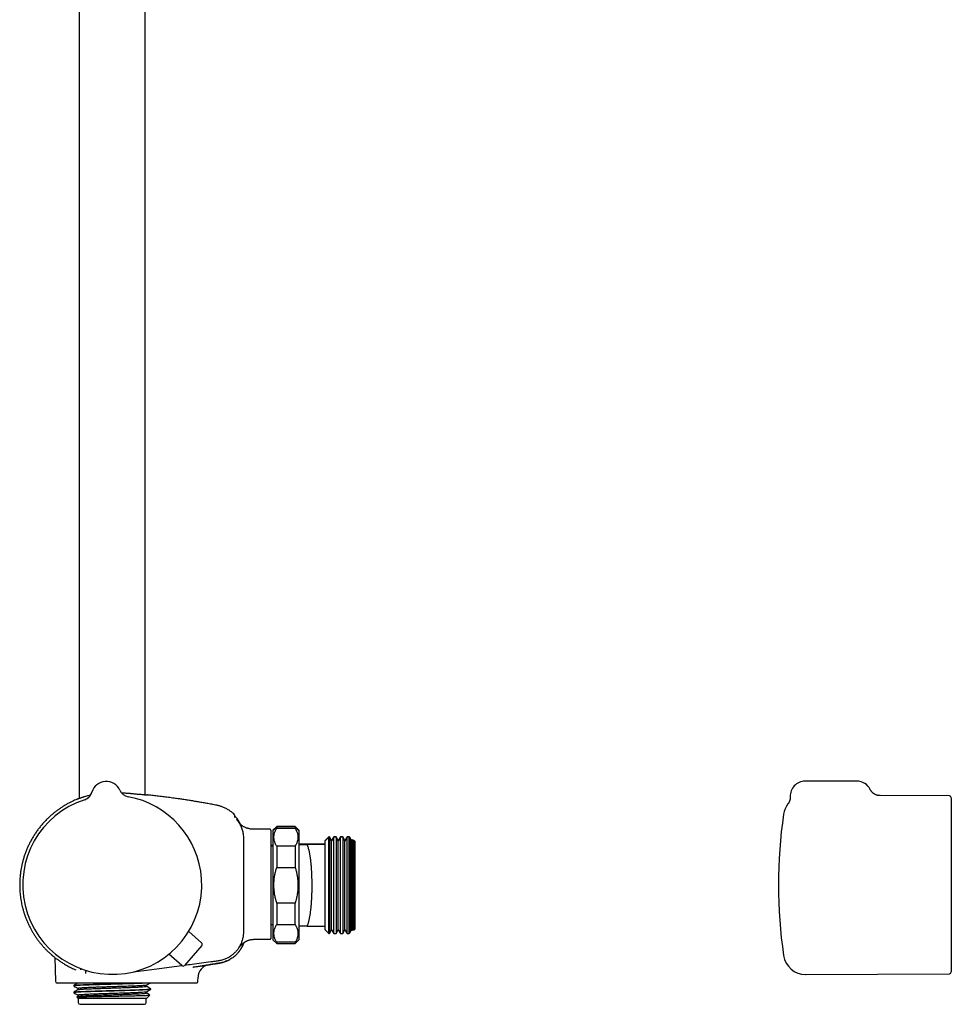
# Model space of a CAD drawing. Header units: millimetres. Extents: x 8 to 1577, y 12 to 2534.
# Tile 32 of 60: x 452 to 704, y 1371 to 1637. Entities that reach past the tile are written whole.
import ezdxf

# ---------------------------------------------------------------- set-up
doc = ezdxf.new("R2010")
doc.units = ezdxf.units.MM

msp = doc.modelspace()

# ---------------------------------------------------------------- linework, layer by layer
at = {"color": 7, "linetype": 'Continuous', "lineweight": 30}
for p, q in [((468.25, 1914.81), (468.25, 1427.12)), ((486.05, 1428.07), (486.05, 1913.5)), ((678.24, 1431.73), (664.24, 1431.73)), ((471.67, 1428.77), (471.67, 1428.77)), ((471.67, 1428.77), (471.67, 1428.77)), ((471.67, 1428.77), (471.67, 1428.77)), ((479.18, 1429.28), (479.18, 1429.28)), ((479.18, 1429.28), (479.18, 1429.28)), ((703.24, 1427.74), (684.5, 1427.82)), ((684.5, 1427.82), (684.5, 1427.82)), ((659.63, 1425.57), (659.63, 1425.57)), ((703.74, 1427.24), (703.74, 1380.23)), ((510.18, 1422.64), (510.18, 1422.64)), ((521.55, 1419.49), (520.55, 1418.49)), ((521.55, 1419.37), (520.55, 1418.37)), ((526.55, 1419.49), (521.55, 1419.49)), ((521.55, 1419.49), (521.55, 1419.37)), ((526.55, 1419.37), (521.55, 1419.37)), ((521.55, 1419.37), (521.55, 1419.02)), ((527.55, 1418.49), (526.55, 1419.49)), ((526.55, 1419.49), (526.55, 1419.37)), ((527.55, 1418.37), (526.55, 1419.37)), ((526.55, 1419.37), (526.55, 1419.02)), ((519.75, 1418.74), (516.15, 1418.74)), ((519.95, 1418.54), (519.95, 1389.25)), ((520.55, 1418.49), (520.55, 1418.37)), ((520.55, 1418.37), (520.55, 1403.62)), ((521.55, 1419.02), (526.55, 1419.02)), ((527.55, 1418.49), (527.55, 1418.37)), ((527.55, 1418.37), (527.55, 1403.62)), ((535.65, 1416.74), (534.65, 1415.74)), ((535.81, 1416.74), (535.65, 1416.74)), ((535.65, 1416.62), (535.65, 1416.74)), ((536.39, 1415.74), (535.81, 1416.74)), ((535.81, 1416.74), (535.81, 1416.62)), ((536.96, 1416.74), (536.39, 1415.74)), ((537.61, 1416.74), (536.96, 1416.74)), ((536.96, 1416.62), (536.96, 1416.74)), ((538.19, 1415.74), (537.61, 1416.74)), ((537.61, 1416.74), (537.61, 1416.62)), ((538.76, 1416.74), (538.19, 1415.74)), ((539.41, 1416.74), (538.76, 1416.74)), ((538.76, 1416.62), (538.76, 1416.74)), ((539.99, 1415.74), (539.41, 1416.74)), ((539.41, 1416.74), (539.41, 1416.62)), ((540.56, 1416.74), (539.99, 1415.74)), ((541.15, 1416.74), (540.56, 1416.74)), ((540.56, 1416.62), (540.56, 1416.74)), ((541.29, 1416.59), (541.15, 1416.74)), ((541.15, 1416.62), (541.15, 1416.74)), ((520.55, 1414.34), (519.95, 1414.34)), ((520.55, 1414.22), (519.95, 1414.22)), ((521.55, 1414.21), (521.55, 1408.43)), ((526.55, 1414.21), (521.55, 1414.21)), ((526.55, 1414.21), (526.55, 1408.43)), ((527.6, 1414.74), (527.55, 1414.74)), ((527.55, 1414.73), (527.65, 1414.73)), ((527.6, 1414.62), (527.55, 1414.62)), ((527.65, 1414.62), (527.6, 1414.62)), ((527.65, 1414.73), (527.65, 1414.74)), ((534.65, 1414.74), (527.65, 1414.74)), ((527.65, 1414.63), (527.65, 1414.73)), ((527.65, 1392.63), (527.65, 1414.62)), ((527.65, 1414.62), (527.65, 1414.62)), ((534.65, 1414.62), (529.8, 1414.62)), ((535.65, 1416.62), (534.65, 1415.62)), ((534.65, 1415.62), (534.65, 1415.74)), ((534.65, 1414.62), (534.65, 1415.62)), ((534.65, 1392.62), (534.65, 1414.62)), ((535.81, 1416.62), (535.65, 1416.62)), ((535.65, 1390.62), (535.65, 1416.62)), ((536.39, 1415.62), (535.81, 1416.62)), ((535.81, 1416.62), (535.81, 1390.62)), ((536.96, 1416.62), (536.39, 1415.62)), ((536.39, 1415.62), (536.39, 1415.74)), ((536.39, 1391.62), (536.39, 1415.62)), ((537.61, 1416.62), (536.96, 1416.62)), ((536.96, 1390.62), (536.96, 1416.62)), ((538.19, 1415.62), (537.61, 1416.62)), ((537.61, 1416.62), (537.61, 1390.62)), ((538.76, 1416.62), (538.19, 1415.62)), ((538.19, 1415.62), (538.19, 1415.74)), ((538.19, 1391.62), (538.19, 1415.62)), ((539.41, 1416.62), (538.76, 1416.62)), ((538.76, 1390.62), (538.76, 1416.62)), ((539.99, 1415.62), (539.41, 1416.62)), ((539.41, 1416.62), (539.41, 1390.62)), ((540.56, 1416.62), (539.99, 1415.62)), ((539.99, 1415.62), (539.99, 1415.74)), ((539.99, 1391.62), (539.99, 1415.62)), ((541.15, 1416.62), (540.56, 1416.62)), ((540.56, 1390.62), (540.56, 1416.62)), ((541.29, 1416.48), (541.15, 1416.62)), ((541.15, 1390.62), (541.15, 1416.62)), ((541.79, 1415.74), (541.29, 1416.59)), ((541.29, 1416.59), (541.29, 1416.48)), ((541.79, 1415.62), (541.29, 1416.48)), ((541.29, 1416.48), (541.29, 1390.77)), ((541.92, 1415.97), (541.79, 1415.74)), ((541.92, 1415.85), (541.79, 1415.62)), ((541.79, 1415.62), (541.79, 1415.74)), ((541.79, 1391.62), (541.79, 1415.62)), ((542.15, 1415.74), (541.92, 1415.97)), ((541.92, 1415.85), (541.92, 1415.97)), ((542.15, 1415.62), (541.92, 1415.85)), ((541.92, 1391.4), (541.92, 1415.85)), ((542.45, 1415.74), (542.15, 1415.74)), ((542.15, 1415.62), (542.15, 1415.74)), ((542.45, 1415.62), (542.15, 1415.62)), ((542.15, 1391.62), (542.15, 1415.62)), ((542.65, 1415.54), (542.45, 1415.74)), ((542.45, 1415.62), (542.45, 1415.74)), ((542.65, 1415.42), (542.45, 1415.62)), ((542.45, 1391.62), (542.45, 1415.62)), ((542.65, 1415.54), (542.65, 1415.42)), ((542.65, 1415.42), (542.65, 1391.82)), ((521.55, 1408.43), (526.55, 1408.43)), ((520.55, 1403.62), (520.55, 1388.87)), ((527.55, 1403.62), (527.55, 1388.87)), ((526.55, 1398.82), (521.55, 1398.82)), ((521.55, 1398.82), (521.55, 1393.04)), ((526.55, 1393.04), (526.55, 1398.82)), ((519.95, 1393.02), (520.55, 1393.02)), ((521.55, 1393.04), (526.55, 1393.04)), ((501.29, 1388.05), (497.79, 1391.16)), ((527.55, 1392.62), (527.6, 1392.62)), ((527.6, 1392.63), (527.65, 1392.63)), ((527.65, 1392.63), (527.65, 1392.62)), ((529.8, 1392.62), (534.65, 1392.62)), ((534.65, 1391.62), (534.65, 1392.62)), ((534.65, 1391.62), (535.65, 1390.62)), ((535.65, 1390.62), (535.81, 1390.62)), ((535.81, 1390.62), (536.39, 1391.62)), ((536.39, 1391.62), (536.96, 1390.62)), ((536.96, 1390.62), (537.61, 1390.62)), ((537.61, 1390.62), (538.19, 1391.62)), ((538.19, 1391.62), (538.76, 1390.62)), ((538.76, 1390.62), (539.41, 1390.62)), ((539.41, 1390.62), (539.99, 1391.62)), ((539.99, 1391.62), (540.56, 1390.62)), ((540.56, 1390.62), (541.15, 1390.62)), ((541.15, 1390.62), (541.29, 1390.77)), ((541.29, 1390.77), (541.79, 1391.62)), ((541.79, 1391.62), (541.92, 1391.4)), ((541.92, 1391.4), (542.15, 1391.62)), ((542.15, 1391.62), (542.45, 1391.62)), ((542.45, 1391.62), (542.65, 1391.82)), ((516.15, 1389.05), (519.75, 1389.05)), ((520.55, 1388.87), (521.55, 1387.87)), ((521.55, 1388.23), (521.55, 1387.87)), ((526.55, 1388.23), (521.55, 1388.23)), ((521.55, 1387.87), (526.55, 1387.87)), ((526.55, 1387.87), (527.55, 1388.87)), ((526.55, 1388.23), (526.55, 1387.87)), ((495.97, 1381.94), (492.41, 1384.99)), ((501.34, 1387.35), (496.67, 1382)), ((460.87, 1384.76), (460.88, 1384.76)), ((461.68, 1384.1), (461.79, 1377.73)), ((503.1, 1382.14), (503.24, 1382.17)), ((503.21, 1382.17), (503.27, 1382.17)), ((487.15, 1380.82), (495.93, 1381.98)), ((498.89, 1381.54), (499, 1381.56)), ((664.4, 1379.56), (703.24, 1379.73)), ((476.95, 1377.24), (462.29, 1377.24)), ((489.89, 1377.24), (476.95, 1377.24)), ((492.14, 1377.24), (489.89, 1377.24)), ((493.1, 1377.24), (492.14, 1377.24)), ((500.29, 1377.73), (500.31, 1378.78)), ((466.77, 1376.59), (466.77, 1376.44)), ((466.77, 1374.78), (466.77, 1374.62)), ((467.95, 1375.76), (467.95, 1375.46)), ((486.35, 1376.36), (486.35, 1376.66)), ((486.35, 1374.55), (486.35, 1374.84)), ((487.53, 1375.53), (487.53, 1375.68)), ((467.97, 1373.66), (467.56, 1373.42)), ((467.56, 1373.41), (467.95, 1373.02)), ((467.95, 1373.95), (467.95, 1373.65)), ((467.95, 1373.02), (467.95, 1372)), ((486.33, 1373.02), (467.95, 1373.02)), ((486.38, 1373.06), (486.34, 1373.02)), ((486.35, 1372), (486.35, 1373.04)), ((486.39, 1373.06), (487.31, 1373.98)), ((468.45, 1371.5), (485.85, 1371.5))]:
    msp.add_line(p, q, dxfattribs=at)
at = {"color": 7, "linetype": 'Continuous', "lineweight": 30, "flags": 128}
msp.add_lwpolyline([(482.85, 1380.25), (482.92, 1380.26), (487.15, 1380.82)], dxfattribs=at)
at = {"color": 7, "linetype": 'Continuous', "lineweight": 30}
for centre, radius, start, end in [((475.52, 1427.68), 4, 23.5966, 164.2044), ((664.24, 1427.73), 4, 90, 182.7454), ((678.24, 1427.73), 4, 26.1498, 90), ((468.78, 1429.59), 3, 287.9342, 344.1941), ((468.78, 1429.59), 3, 287.9268, 344.2029), ((481.93, 1430.48), 3, 203.6069, 259.8685), ((477.15, 1403.74), 24.17, 3.9005, 79.864), ((703.24, 1427.24), 0.5, 0, 89.75), ((477.15, 1403.74), 24.17, 107.937, 3.9005), ((664.38, 1421.91), 6, 142.3448, 171.5732), ((510.38, 1421.91), 0.2, 39.9752, 129.7284), ((787.04, 1403.74), 130, 171.5732, 188.4268), ((519.75, 1418.54), 0.2, 0, 90), ((500.96, 1387.68), 0.5, 318.9005, 48.4005), ((519.75, 1389.25), 0.2, 270, 0), ((503.81, 1378.72), 3.5, 99.818, 179.0001), ((664.38, 1385.56), 6, 188.4268, 270.25), ((496.29, 1382.32), 0.5, 229.4005, 318.9005), ((703.24, 1380.23), 0.5, 270.25, 360), ((462.29, 1377.74), 0.5, 181, 270), ((468.45, 1372), 0.5, 180, 270), ((485.85, 1372), 0.5, 270, 0)]:
    msp.add_arc(centre, radius, start, end, dxfattribs=at)
for points, knots in [([(467.81, 1426.93), (467.81, 1426.94), (467.82, 1426.95), (467.99, 1427.02), (468.26, 1427.12), (468.53, 1427.22), (468.75, 1427.29), (468.88, 1427.33), (469.02, 1427.38), (469.17, 1427.43), (469.33, 1427.48), (469.5, 1427.53), (469.81, 1427.63), (470.26, 1427.76), (470.82, 1427.91), (471.19, 1428), (471.34, 1428.03)], [0, 0, 0, 0, 0.102185, 0.24232, 0.353053, 0.468681, 0.502643, 0.537012, 0.571791, 0.606982, 0.642584, 0.6786, 0.715032, 0.831026, 0.929565, 1, 1, 1, 1]), ([(479.57, 1428.63), (479.86, 1428.61), (480.48, 1428.57), (481.16, 1428.52), (481.62, 1428.48), (481.86, 1428.46), (482.09, 1428.44), (482.32, 1428.42), (482.54, 1428.39), (482.83, 1428.36), (483.19, 1428.33), (483.65, 1428.28), (484.14, 1428.24), (484.65, 1428.2), (485.11, 1428.16), (485.49, 1428.12), (485.77, 1428.1), (486.03, 1428.07), (486.26, 1428.05), (486.44, 1428.03), (486.52, 1428.02), (486.5, 1428.02), (486.5, 1428.02)], [0, 0, 0, 0, 0.074316, 0.1588181, 0.1809672, 0.2031194, 0.2252747, 0.2474332, 0.2695951, 0.2917603, 0.334339, 0.3844251, 0.4420214, 0.5071295, 0.5797495, 0.6438333, 0.6963501, 0.7476057, 0.8221116, 0.8937914, 0.9935745, 1, 1, 1, 1]), ([(505.36, 1425.22), (504.91, 1425.31), (504.01, 1425.48), (502.68, 1425.72), (501.38, 1425.96), (500.12, 1426.17), (498.89, 1426.38), (497.69, 1426.57), (496.52, 1426.75), (495.38, 1426.92), (494.11, 1427.1), (492.7, 1427.29), (491.17, 1427.49), (489.68, 1427.67), (488.23, 1427.84), (487.17, 1427.95), (486.59, 1428.01), (486.5, 1428.02)], [0, 0, 0, 0, 0.072728, 0.143538, 0.21255, 0.279874, 0.345617, 0.408739, 0.470514, 0.53102, 0.59033, 0.673116, 0.753774, 0.83246, 0.909308, 0.984433, 1, 1, 1, 1]), ([(660.24, 1427.54), (660.24, 1427.5), (660.25, 1427.4), (660.24, 1427.24), (660.23, 1427.08), (660.21, 1426.92), (660.18, 1426.77), (660.15, 1426.62), (660.1, 1426.47), (660.05, 1426.33), (660, 1426.2), (659.94, 1426.08), (659.88, 1425.97), (659.83, 1425.87), (659.77, 1425.78), (659.73, 1425.71), (659.69, 1425.65), (659.65, 1425.61), (659.64, 1425.58), (659.63, 1425.57)], [0, 0, 0, 0, 0.064532, 0.140768, 0.216073, 0.290358, 0.36443, 0.436598, 0.507159, 0.576051, 0.642855, 0.706913, 0.767145, 0.822041, 0.870278, 0.911732, 0.947542, 0.979362, 1, 1, 1, 1]), ([(684.5, 1427.82), (684.48, 1427.82), (684.42, 1427.82), (684.31, 1427.83), (684.17, 1427.84), (684.02, 1427.86), (683.86, 1427.89), (683.7, 1427.93), (683.54, 1427.98), (683.38, 1428.04), (683.23, 1428.11), (683.08, 1428.19), (682.93, 1428.28), (682.79, 1428.37), (682.65, 1428.48), (682.52, 1428.59), (682.39, 1428.71), (682.27, 1428.83), (682.16, 1428.97), (682.05, 1429.11), (681.95, 1429.27), (681.88, 1429.4), (681.84, 1429.48), (681.83, 1429.5)], [0, 0, 0, 0, 0.016587, 0.056288, 0.100279, 0.147124, 0.195692, 0.245332, 0.295667, 0.34647, 0.397597, 0.448956, 0.500489, 0.552153, 0.60392, 0.655769, 0.707684, 0.759653, 0.811668, 0.86372, 0.921232, 0.978363, 1, 1, 1, 1]), ([(467.82, 1426.92), (467.65, 1426.86), (467.26, 1426.7), (466.66, 1426.43), (465.94, 1426.08), (465.18, 1425.69), (464.39, 1425.24), (463.62, 1424.76), (462.87, 1424.26), (462.16, 1423.75), (461.48, 1423.22), (460.82, 1422.67), (460.19, 1422.11), (459.53, 1421.48), (458.84, 1420.77), (458.14, 1419.99), (457.49, 1419.18), (456.87, 1418.37), (456.3, 1417.53), (455.76, 1416.69), (455.26, 1415.82), (454.79, 1414.94), (454.36, 1414.04), (453.97, 1413.12), (453.62, 1412.19), (453.3, 1411.24), (453.02, 1410.29), (452.82, 1409.5), (452.69, 1408.9), (452.6, 1408.46), (452.52, 1408), (452.44, 1407.51), (452.36, 1407), (452.3, 1406.45), (452.24, 1405.87), (452.2, 1405.27), (452.16, 1404.63), (452.15, 1403.96), (452.15, 1403.27), (452.17, 1402.54), (452.22, 1401.79), (452.3, 1401.01), (452.4, 1400.2), (452.53, 1399.4), (452.68, 1398.61), (452.86, 1397.83), (453.06, 1397.03), (453.3, 1396.21), (453.58, 1395.39), (453.89, 1394.57), (454.23, 1393.73), (454.62, 1392.89), (455.02, 1392.09), (455.44, 1391.34), (455.86, 1390.62), (456.32, 1389.9), (456.82, 1389.19), (457.34, 1388.48), (457.89, 1387.79), (458.46, 1387.12), (459.06, 1386.48), (459.68, 1385.85), (460.29, 1385.27), (460.7, 1384.92), (460.88, 1384.76)], [0, 0, 0, 0, 0.010284, 0.024647, 0.038901, 0.056887, 0.074697, 0.09233, 0.109784, 0.127059, 0.14385, 0.160466, 0.176907, 0.193174, 0.214034, 0.234593, 0.25485, 0.274803, 0.294451, 0.313972, 0.333481, 0.352977, 0.37246, 0.391931, 0.411388, 0.430829, 0.450254, 0.469663, 0.47815, 0.486705, 0.495757, 0.505375, 0.515559, 0.52631, 0.537627, 0.549511, 0.561962, 0.57498, 0.588566, 0.602719, 0.617438, 0.632723, 0.648575, 0.664993, 0.680185, 0.69583, 0.711929, 0.72848, 0.745484, 0.762623, 0.780197, 0.798205, 0.816647, 0.832632, 0.848929, 0.865535, 0.882451, 0.899676, 0.917209, 0.93402, 0.951104, 0.968457, 0.986081, 1, 1, 1, 1]), ([(510.18, 1422.64), (510.17, 1422.65), (510.03, 1422.8), (509.74, 1423.06), (509.33, 1423.41), (508.91, 1423.72), (508.49, 1423.99), (508.08, 1424.24), (507.66, 1424.45), (507.24, 1424.64), (506.86, 1424.8), (506.5, 1424.93), (506.14, 1425.04), (505.76, 1425.14), (505.5, 1425.19), (505.36, 1425.22)], [0, 0, 0, 0, 0.012612, 0.10983, 0.209092, 0.303334, 0.392267, 0.475871, 0.564875, 0.646899, 0.721952, 0.79005, 0.854794, 0.924669, 1, 1, 1, 1]), ([(510.27, 1422.43), (510.27, 1422.45), (510.27, 1422.49), (510.24, 1422.57), (510.21, 1422.61), (510.18, 1422.64)], [0, 0, 0, 0, 0.262644, 0.520071, 1, 1, 1, 1]), ([(510.25, 1421.95), (510.25, 1421.95), (510.25, 1421.98), (510.25, 1422.03), (510.26, 1422.14), (510.27, 1422.25), (510.27, 1422.34), (510.27, 1422.39), (510.27, 1422.41), (510.27, 1422.42), (510.27, 1422.42), (510.27, 1422.42), (510.27, 1422.42), (510.27, 1422.42), (510.27, 1422.42), (510.27, 1422.42), (510.27, 1422.42), (510.27, 1422.42), (510.27, 1422.42), (510.27, 1422.42), (510.27, 1422.42), (510.27, 1422.42), (510.27, 1422.42), (510.27, 1422.42), (510.27, 1422.42), (510.27, 1422.42), (510.27, 1422.42)], [0, 0, 0, 0, 0.008838, 0.084952, 0.22087, 0.46358, 0.618032, 0.772485, 0.908403, 0.916776, 0.925148, 0.933482, 0.941546, 0.945649, 0.949667, 0.953601, 0.957452, 0.961218, 0.965047, 0.968808, 0.973054, 0.977783, 0.982997, 0.988694, 0.994875, 1, 1, 1, 1]), ([(510.26, 1422.06), (510.26, 1422.08), (510.26, 1422.16), (510.27, 1422.25), (510.27, 1422.34), (510.27, 1422.39), (510.27, 1422.41), (510.27, 1422.42), (510.27, 1422.42), (510.27, 1422.42), (510.27, 1422.42), (510.27, 1422.42), (510.27, 1422.42), (510.27, 1422.42), (510.27, 1422.42), (510.27, 1422.42), (510.27, 1422.42), (510.27, 1422.43), (510.27, 1422.43), (510.27, 1422.43), (510.27, 1422.43), (510.27, 1422.43), (510.27, 1422.43), (510.27, 1422.43), (510.27, 1422.43), (510.27, 1422.43), (510.27, 1422.43), (510.27, 1422.44), (510.27, 1422.44), (510.27, 1422.44)], [0, 0, 0, 0, 0.084912, 0.353806, 0.524922, 0.696037, 0.846619, 0.855895, 0.865171, 0.874404, 0.883338, 0.887883, 0.892335, 0.896694, 0.90096, 0.905132, 0.909374, 0.913542, 0.918246, 0.923485, 0.929261, 0.935574, 0.942422, 0.949806, 0.958548, 0.967938, 0.977977, 0.988664, 1, 1, 1, 1]), ([(511.79, 1420.08), (511.77, 1420.13), (511.67, 1420.35), (511.47, 1420.72), (511.18, 1421.17), (510.88, 1421.62), (510.65, 1421.9), (510.53, 1422.04)], [0, 0, 0, 0, 0.074873, 0.305391, 0.536472, 0.768036, 1, 1, 1, 1]), ([(512.69, 1403.74), (512.69, 1406.77), (512.69, 1410), (512.67, 1413.42), (512.67, 1413.99), (512.67, 1414.56), (512.67, 1415.13), (512.66, 1415.7), (512.67, 1416.27), (512.65, 1416.84), (512.59, 1417.4), (512.48, 1417.97), (512.34, 1418.52), (512.16, 1419.06), (511.94, 1419.59), (511.69, 1420.1), (511.4, 1420.59), (511.07, 1421.06), (510.83, 1421.35), (510.71, 1421.5)], [0, 0, 0, 0, 0.499831, 0.531076, 0.562321, 0.593565, 0.624807, 0.656057, 0.687311, 0.718541, 0.749776, 0.781038, 0.812304, 0.843576, 0.874853, 0.906136, 0.937421, 0.968708, 1, 1, 1, 1]), ([(516.15, 1418.74), (515.98, 1418.74), (515.64, 1418.74), (515.16, 1418.75), (514.72, 1418.79), (514.34, 1418.84), (514.02, 1418.91), (513.76, 1418.98), (513.52, 1419.05), (513.31, 1419.12), (513.08, 1419.22), (512.82, 1419.34), (512.55, 1419.48), (512.32, 1419.63), (512.14, 1419.76), (511.99, 1419.89), (511.86, 1420.02), (511.74, 1420.14), (511.63, 1420.25), (511.55, 1420.35), (511.5, 1420.41), (511.48, 1420.44)], [0, 0, 0, 0, 0.0993742, 0.1908515, 0.2749994, 0.3521472, 0.408869, 0.461014, 0.5080744, 0.5495812, 0.5889389, 0.6518449, 0.710738, 0.7652154, 0.8040692, 0.8419405, 0.8792314, 0.9143963, 0.9462476, 0.9751534, 1, 1, 1, 1]), ([(521.55, 1414.21), (521.48, 1414.34), (521.33, 1414.58), (521.16, 1414.96), (521.01, 1415.34), (520.9, 1415.73), (520.83, 1416.12), (520.79, 1416.52), (520.81, 1416.93), (520.86, 1417.35), (520.97, 1417.77), (521.12, 1418.19), (521.31, 1418.6), (521.47, 1418.88), (521.55, 1419.02)], [0, 0, 0, 0, 0.079, 0.158031, 0.23702, 0.317559, 0.398147, 0.47868, 0.564443, 0.650273, 0.736043, 0.824003, 0.912023, 1, 1, 1, 1]), ([(526.55, 1419.02), (526.62, 1418.89), (526.77, 1418.65), (526.94, 1418.27), (527.09, 1417.89), (527.2, 1417.5), (527.27, 1417.11), (527.31, 1416.71), (527.29, 1416.3), (527.24, 1415.88), (527.13, 1415.46), (526.98, 1415.04), (526.79, 1414.63), (526.63, 1414.35), (526.55, 1414.21)], [0, 0, 0, 0, 0.079, 0.158031, 0.23702, 0.317559, 0.398147, 0.47868, 0.564443, 0.650273, 0.736043, 0.824003, 0.912023, 1, 1, 1, 1]), ([(527.65, 1414.62), (527.66, 1414.62), (527.67, 1414.62), (527.71, 1414.62), (527.78, 1414.62), (527.88, 1414.62), (528, 1414.62), (528.15, 1414.62), (528.35, 1414.62), (528.59, 1414.62), (528.86, 1414.62), (529.16, 1414.62), (529.47, 1414.62), (529.69, 1414.62), (529.8, 1414.62)], [0, 0, 0, 0, 0.0712371, 0.1424986, 0.2137388, 0.2857367, 0.3577551, 0.4297587, 0.5244737, 0.619218, 0.7139461, 0.8092906, 0.9046489, 1, 1, 1, 1]), ([(529.8, 1392.62), (529.84, 1392.7), (529.9, 1392.84), (529.99, 1393.08), (530.07, 1393.33), (530.15, 1393.61), (530.23, 1393.9), (530.31, 1394.21), (530.38, 1394.55), (530.45, 1394.9), (530.52, 1395.26), (530.58, 1395.64), (530.64, 1396.02), (530.7, 1396.41), (530.75, 1396.83), (530.8, 1397.25), (530.85, 1397.7), (530.89, 1398.16), (530.93, 1398.62), (530.96, 1399.08), (530.99, 1399.54), (531.02, 1400.01), (531.04, 1400.5), (531.06, 1400.99), (531.08, 1401.49), (531.1, 1402), (531.11, 1402.5), (531.11, 1403), (531.11, 1403.49), (531.11, 1403.99), (531.11, 1404.48), (531.1, 1404.98), (531.09, 1405.49), (531.07, 1405.99), (531.06, 1406.48), (531.03, 1406.96), (531.01, 1407.42), (530.98, 1407.89), (530.95, 1408.35), (530.91, 1408.8), (530.87, 1409.25), (530.83, 1409.69), (530.78, 1410.12), (530.74, 1410.53), (530.68, 1410.93), (530.63, 1411.31), (530.57, 1411.69), (530.51, 1412.05), (530.44, 1412.4), (530.38, 1412.74), (530.29, 1413.11), (530.19, 1413.51), (530.09, 1413.86), (530, 1414.11), (529.94, 1414.3), (529.87, 1414.47), (529.83, 1414.57), (529.8, 1414.62)], [0, 0, 0, 0, 0.019768, 0.03809, 0.056412, 0.074865, 0.093318, 0.112187, 0.131056, 0.150071, 0.169086, 0.187079, 0.205073, 0.223195, 0.241316, 0.259845, 0.278373, 0.297043, 0.315713, 0.333434, 0.351155, 0.369001, 0.386847, 0.405089, 0.423332, 0.441711, 0.46009, 0.477644, 0.495198, 0.512874, 0.530551, 0.548614, 0.566677, 0.584873, 0.60307, 0.620585, 0.6381, 0.655737, 0.673373, 0.69139, 0.709406, 0.727553, 0.7457, 0.763309, 0.780918, 0.798647, 0.816376, 0.834482, 0.852588, 0.870824, 0.889059, 0.916512, 0.944075, 0.958028, 0.97198, 0.98599, 1, 1, 1, 1]), ([(521.55, 1398.82), (521.49, 1399.03), (521.37, 1399.44), (521.22, 1400.04), (521.1, 1400.61), (521, 1401.17), (520.92, 1401.73), (520.85, 1402.3), (520.81, 1402.87), (520.8, 1403.45), (520.8, 1404.03), (520.83, 1404.66), (520.89, 1405.33), (520.98, 1405.97), (521.08, 1406.53), (521.17, 1407.01), (521.29, 1407.48), (521.41, 1407.96), (521.5, 1408.27), (521.55, 1408.43)], [0, 0, 0, 0, 0.065748, 0.131572, 0.189499, 0.247425, 0.305488, 0.364082, 0.422756, 0.481903, 0.541312, 0.60081, 0.675077, 0.749346, 0.799256, 0.849167, 0.899414, 0.949661, 1, 1, 1, 1]), ([(526.55, 1408.43), (526.6, 1408.27), (526.69, 1407.96), (526.81, 1407.5), (526.92, 1407.02), (527.02, 1406.55), (527.1, 1406.07), (527.17, 1405.58), (527.23, 1405.1), (527.27, 1404.58), (527.3, 1404.04), (527.3, 1403.48), (527.29, 1402.91), (527.25, 1402.34), (527.19, 1401.77), (527.11, 1401.2), (527.01, 1400.63), (526.88, 1400.04), (526.73, 1399.44), (526.61, 1399.03), (526.55, 1398.82)], [0, 0, 0, 0, 0.049491, 0.099067, 0.148641, 0.198526, 0.24841, 0.298631, 0.348852, 0.399195, 0.457077, 0.514959, 0.573088, 0.631216, 0.690326, 0.749516, 0.808937, 0.868429, 0.934175, 1, 1, 1, 1]), ([(496.75, 1382.08), (497.4, 1382.17), (499.76, 1382.48), (502.45, 1382.83), (504.82, 1383.15), (505.83, 1383.27), (506.85, 1383.48), (507.81, 1383.82), (508.67, 1384.25), (509.44, 1384.76), (510.16, 1385.36), (510.8, 1386.03), (511.36, 1386.77), (511.83, 1387.57), (512.2, 1388.42), (512.47, 1389.31), (512.64, 1390.22), (512.69, 1391.14), (512.68, 1392.05), (512.7, 1396.25), (512.7, 1400.14), (512.69, 1403.74)], [0, 0, 0, 0, 0.060255, 0.215438, 0.245898, 0.276592, 0.308111, 0.340065, 0.36787, 0.395778, 0.423759, 0.45177, 0.479775, 0.507756, 0.535726, 0.563706, 0.591719, 0.619819, 0.647144, 0.674244, 1, 1, 1, 1]), ([(521.55, 1388.23), (521.48, 1388.36), (521.33, 1388.6), (521.16, 1388.98), (521.01, 1389.36), (520.9, 1389.75), (520.83, 1390.14), (520.79, 1390.54), (520.81, 1390.95), (520.86, 1391.37), (520.97, 1391.79), (521.12, 1392.2), (521.31, 1392.62), (521.47, 1392.9), (521.55, 1393.04)], [0, 0, 0, 0, 0.0789998, 0.1580312, 0.2370198, 0.3175593, 0.3981474, 0.4786801, 0.5644429, 0.6502733, 0.7360428, 0.8240026, 0.9120232, 1, 1, 1, 1]), ([(526.55, 1393.04), (526.62, 1392.91), (526.77, 1392.67), (526.94, 1392.29), (527.09, 1391.91), (527.2, 1391.52), (527.27, 1391.13), (527.31, 1390.73), (527.29, 1390.32), (527.24, 1389.9), (527.13, 1389.48), (526.98, 1389.06), (526.79, 1388.65), (526.63, 1388.37), (526.55, 1388.23)], [0, 0, 0, 0, 0.0789998, 0.1580312, 0.2370198, 0.3175593, 0.3981474, 0.4786801, 0.5644429, 0.6502733, 0.7360428, 0.8240026, 0.9120232, 1, 1, 1, 1]), ([(529.8, 1392.62), (529.69, 1392.62), (529.47, 1392.62), (529.16, 1392.62), (528.87, 1392.62), (528.6, 1392.62), (528.35, 1392.62), (528.15, 1392.62), (528, 1392.62), (527.88, 1392.62), (527.79, 1392.62), (527.71, 1392.62), (527.67, 1392.62), (527.66, 1392.62), (527.65, 1392.62)], [0, 0, 0, 0, 0.094787, 0.189581, 0.284361, 0.379654, 0.474962, 0.570241, 0.641513, 0.712799, 0.784065, 0.856037, 0.928031, 1, 1, 1, 1]), ([(511.2, 1385.49), (511.21, 1385.49), (511.21, 1385.49), (511.22, 1385.5), (511.23, 1385.52), (511.24, 1385.53), (511.25, 1385.54), (511.26, 1385.56), (511.28, 1385.58), (511.29, 1385.6), (511.31, 1385.62), (511.33, 1385.65), (511.35, 1385.67), (511.37, 1385.7), (511.39, 1385.73), (511.42, 1385.76), (511.44, 1385.79), (511.47, 1385.83), (511.49, 1385.86), (511.52, 1385.9), (511.55, 1385.94), (511.58, 1385.98), (511.61, 1386.02), (511.63, 1386.06), (511.66, 1386.09), (511.68, 1386.12), (511.7, 1386.15), (511.72, 1386.17), (511.74, 1386.21), (511.77, 1386.25), (511.81, 1386.3), (511.85, 1386.36), (511.89, 1386.44), (511.95, 1386.52), (512.01, 1386.62), (512.07, 1386.72), (512.14, 1386.84), (512.21, 1386.96), (512.28, 1387.09), (512.36, 1387.24), (512.43, 1387.39), (512.51, 1387.55), (512.58, 1387.71), (512.65, 1387.89), (512.72, 1388.06), (512.76, 1388.17), (512.78, 1388.22)], [0, 0, 0, 0, 0.051434, 0.100759, 0.147976, 0.193085, 0.236087, 0.276983, 0.315772, 0.356009, 0.3937, 0.428847, 0.46145, 0.491514, 0.517643, 0.541501, 0.56309, 0.582417, 0.59949, 0.61432, 0.626926, 0.637336, 0.645604, 0.650463, 0.654268, 0.657216, 0.658492, 0.659732, 0.662534, 0.666172, 0.670863, 0.676703, 0.686365, 0.698226, 0.712319, 0.728666, 0.747279, 0.768167, 0.791335, 0.816788, 0.84453, 0.873317, 0.904218, 0.937233, 0.972363, 1, 1, 1, 1]), ([(511.8, 1387.21), (511.8, 1387.21), (511.8, 1387.21), (511.8, 1387.22), (511.81, 1387.23), (511.83, 1387.25), (511.85, 1387.29), (511.88, 1387.33), (511.91, 1387.37), (511.95, 1387.42), (511.99, 1387.47), (512.03, 1387.52), (512.08, 1387.58), (512.15, 1387.67), (512.24, 1387.76), (512.34, 1387.86), (512.44, 1387.95), (512.54, 1388.04), (512.64, 1388.12), (512.76, 1388.2), (512.87, 1388.28), (512.97, 1388.34), (513.05, 1388.39), (513.13, 1388.43), (513.21, 1388.48), (513.31, 1388.53), (513.44, 1388.59), (513.61, 1388.67), (513.83, 1388.75), (514.1, 1388.85), (514.43, 1388.93), (514.8, 1388.99), (515.21, 1389.03), (515.67, 1389.05), (515.98, 1389.05), (516.15, 1389.05)], [0, 0, 0, 0, 0.024776, 0.047464, 0.070186, 0.098166, 0.131632, 0.167226, 0.19854, 0.225503, 0.248239, 0.266925, 0.287558, 0.310297, 0.335635, 0.363928, 0.384621, 0.406659, 0.429093, 0.451935, 0.47458, 0.493371, 0.506905, 0.520068, 0.532931, 0.549264, 0.571673, 0.600056, 0.634138, 0.680341, 0.732532, 0.790421, 0.854074, 0.923788, 1, 1, 1, 1]), ([(511.2, 1385.49), (511.13, 1385.41), (510.93, 1385.17), (510.58, 1384.82), (510.14, 1384.43), (509.67, 1384.07), (509.19, 1383.76), (508.86, 1383.57), (508.7, 1383.49)], [0, 0, 0, 0, 0.101135, 0.283942, 0.466739, 0.649497, 0.832177, 1, 1, 1, 1]), ([(460.87, 1384.76), (460.87, 1384.76), (460.87, 1384.77), (460.89, 1384.75), (460.93, 1384.71), (461, 1384.66), (461.03, 1384.63)], [0, 0, 0, 0, 0.000059, 0.33541, 0.668297, 1, 1, 1, 1]), ([(461.03, 1384.63), (461.06, 1384.6), (461.13, 1384.54), (461.26, 1384.43), (461.42, 1384.31), (461.6, 1384.16), (461.82, 1383.99), (462.09, 1383.79), (462.41, 1383.55), (462.77, 1383.3), (463.16, 1383.03), (463.58, 1382.75), (464.03, 1382.47), (464.51, 1382.19), (465.02, 1381.9), (465.55, 1381.61), (466.12, 1381.33), (466.7, 1381.05), (467.12, 1380.87), (467.33, 1380.78)], [0, 0, 0, 0, 0.050559, 0.100709, 0.1505668, 0.2002368, 0.2498112, 0.3117626, 0.3738197, 0.4360861, 0.4986408, 0.5613238, 0.6239542, 0.6865589, 0.7491614, 0.811784, 0.8744486, 0.9371786, 1, 1, 1, 1]), ([(498.96, 1381.55), (499.06, 1381.56), (499.35, 1381.61), (499.84, 1381.68), (500.42, 1381.77), (500.99, 1381.85), (501.56, 1381.94), (502.13, 1382.02), (502.7, 1382.11), (503.25, 1382.19), (503.78, 1382.27), (504.28, 1382.35), (504.76, 1382.42), (505.21, 1382.49), (505.63, 1382.55), (506.04, 1382.61), (506.41, 1382.68), (506.76, 1382.75), (507.08, 1382.84), (507.37, 1382.93), (507.64, 1383.02), (507.88, 1383.11), (508.1, 1383.2), (508.29, 1383.28), (508.45, 1383.36), (508.59, 1383.43), (508.71, 1383.49), (508.8, 1383.54), (508.88, 1383.58), (508.93, 1383.61), (508.94, 1383.62), (508.95, 1383.62)], [0, 0, 0, 0, 0.016673, 0.049837, 0.082638, 0.114438, 0.145302, 0.179335, 0.212385, 0.244585, 0.276082, 0.307033, 0.337604, 0.367966, 0.398292, 0.42876, 0.459548, 0.490826, 0.522753, 0.555476, 0.589132, 0.623848, 0.659743, 0.69692, 0.735476, 0.775497, 0.81706, 0.860233, 0.905079, 0.951651, 1, 1, 1, 1]), ([(498.96, 1381.55), (498.98, 1381.55), (499.19, 1381.58), (499.54, 1381.63), (500.01, 1381.7), (500.45, 1381.76), (500.86, 1381.82), (501.24, 1381.88), (501.58, 1381.93), (501.9, 1381.98), (502.19, 1382.02), (502.44, 1382.05), (502.66, 1382.09), (502.85, 1382.11), (503, 1382.14), (503.12, 1382.15), (503.21, 1382.17), (503.27, 1382.18), (503.28, 1382.18), (503.28, 1382.18)], [0, 0, 0, 0, 0.009556, 0.071771, 0.133811, 0.195769, 0.257774, 0.319542, 0.381427, 0.443547, 0.505408, 0.567266, 0.629235, 0.691171, 0.75297, 0.814747, 0.876719, 0.93843, 1, 1, 1, 1]), ([(503.28, 1382.18), (503.28, 1382.18), (503.28, 1382.18), (503.25, 1382.17), (503.24, 1382.17)], [0, 0, 0, 0, 0.732279, 1, 1, 1, 1]), ([(508.28, 1383.28), (508.23, 1383.26), (508, 1383.15), (507.59, 1382.99), (507.03, 1382.81), (506.44, 1382.67), (505.82, 1382.57), (505.19, 1382.47), (504.55, 1382.37), (503.92, 1382.27), (503.49, 1382.21), (503.28, 1382.18)], [0, 0, 0, 0, 0.031447, 0.145681, 0.259801, 0.37378, 0.499017, 0.624234, 0.749476, 0.874732, 1, 1, 1, 1]), ([(508.28, 1383.28), (508.28, 1383.28), (508.34, 1383.31), (508.45, 1383.36), (508.59, 1383.43), (508.71, 1383.49), (508.8, 1383.54), (508.88, 1383.58), (508.93, 1383.61), (508.94, 1383.62), (508.95, 1383.62)], [0, 0, 0, 0, 0.00081, 0.127921, 0.259862, 0.396886, 0.539219, 0.687065, 0.840605, 1, 1, 1, 1]), ([(468.64, 1380.77), (468.64, 1380.77), (468.64, 1380.77), (468.64, 1380.77), (468.64, 1380.77), (468.64, 1380.78), (468.64, 1380.78), (468.64, 1380.78), (468.64, 1380.78), (468.64, 1380.78), (468.64, 1380.78), (468.64, 1380.79), (468.64, 1380.79), (468.64, 1380.79), (468.64, 1380.79), (468.63, 1380.79), (468.63, 1380.8), (468.63, 1380.81), (468.63, 1380.83), (468.62, 1380.86), (468.62, 1380.87), (468.62, 1380.88), (468.62, 1380.88), (468.62, 1380.89), (468.62, 1380.89), (468.62, 1380.9), (468.62, 1380.91), (468.62, 1380.93), (468.62, 1380.96), (468.63, 1380.99), (468.63, 1381.01), (468.64, 1381.02), (468.64, 1381.03), (468.64, 1381.03), (468.64, 1381.03), (468.64, 1381.04), (468.64, 1381.04), (468.64, 1381.04), (468.64, 1381.05), (468.64, 1381.05), (468.64, 1381.05), (468.65, 1381.05), (468.65, 1381.05), (468.65, 1381.05), (468.65, 1381.05), (468.65, 1381.06), (468.65, 1381.06), (468.65, 1381.06), (468.65, 1381.06), (468.65, 1381.07), (468.65, 1381.07), (468.66, 1381.07), (468.66, 1381.08), (468.66, 1381.09), (468.67, 1381.1), (468.67, 1381.1), (468.68, 1381.11)], [0, 0, 0, 0, 0.011694, 0.022645, 0.032853, 0.042318, 0.05104, 0.05902, 0.066258, 0.07224, 0.0776, 0.082391, 0.087103, 0.091846, 0.096622, 0.113942, 0.131637, 0.149403, 0.24457, 0.339717, 0.350395, 0.361164, 0.372102, 0.383209, 0.394486, 0.40571, 0.416427, 0.488191, 0.566325, 0.642164, 0.718004, 0.730112, 0.74233, 0.754989, 0.768112, 0.7817, 0.789051, 0.795782, 0.801891, 0.807377, 0.81125, 0.814835, 0.818709, 0.822966, 0.829069, 0.83582, 0.84322, 0.850922, 0.858481, 0.865894, 0.873162, 0.886108, 0.898628, 0.911091, 0.996077, 1, 1, 1, 1]), ([(470.24, 1380.57), (470.24, 1380.57), (470.24, 1380.57), (470.23, 1380.57), (470.22, 1380.56), (470.2, 1380.55), (470.19, 1380.55), (470.19, 1380.54), (470.18, 1380.53), (470.17, 1380.53), (470.16, 1380.52), (470.15, 1380.52), (470.14, 1380.51), (470.13, 1380.5), (470.13, 1380.5), (470.12, 1380.49), (470.11, 1380.49), (470.1, 1380.48), (470.09, 1380.47), (470.08, 1380.46), (470.08, 1380.45), (470.07, 1380.45), (470.06, 1380.44), (470.06, 1380.43), (470.05, 1380.43), (470.04, 1380.42), (470.04, 1380.41), (470.03, 1380.41), (470.03, 1380.4), (470.02, 1380.39), (470.02, 1380.39), (470.01, 1380.38), (470, 1380.37), (470, 1380.36), (469.99, 1380.35), (469.99, 1380.34), (469.98, 1380.34), (469.98, 1380.33), (469.97, 1380.32), (469.97, 1380.32), (469.97, 1380.31), (469.96, 1380.3), (469.96, 1380.29), (469.96, 1380.29), (469.95, 1380.28), (469.95, 1380.27), (469.94, 1380.26), (469.94, 1380.25), (469.94, 1380.24), (469.93, 1380.24), (469.93, 1380.23), (469.93, 1380.22), (469.93, 1380.21), (469.92, 1380.21), (469.92, 1380.2), (469.92, 1380.19), (469.92, 1380.18), (469.92, 1380.18), (469.91, 1380.17), (469.91, 1380.16), (469.91, 1380.15), (469.91, 1380.14), (469.91, 1380.13), (469.9, 1380.13), (469.9, 1380.12), (469.9, 1380.11), (469.9, 1380.1), (469.9, 1380.1), (469.9, 1380.09), (469.9, 1380.08), (469.9, 1380.08), (469.9, 1380.07), (469.9, 1380.06), (469.9, 1380.05), (469.89, 1380.04), (469.89, 1380.03), (469.89, 1380.03), (469.89, 1380.02), (469.89, 1380.01), (469.89, 1380.01), (469.89, 1380), (469.89, 1379.99), (469.89, 1379.99), (469.89, 1379.98), (469.89, 1379.97), (469.89, 1379.97), (469.89, 1379.96), (469.9, 1379.95), (469.9, 1379.94), (469.9, 1379.94), (469.9, 1379.93), (469.9, 1379.93), (469.9, 1379.92), (469.9, 1379.91), (469.9, 1379.91), (469.9, 1379.9), (469.9, 1379.9), (469.9, 1379.89), (469.9, 1379.89), (469.9, 1379.88), (469.9, 1379.87), (469.91, 1379.86), (469.91, 1379.86), (469.91, 1379.85), (469.91, 1379.85), (469.91, 1379.84), (469.91, 1379.84), (469.91, 1379.84), (469.91, 1379.83), (469.91, 1379.83), (469.91, 1379.82), (469.91, 1379.82), (469.92, 1379.81), (469.92, 1379.81), (469.92, 1379.79), (469.92, 1379.79), (469.93, 1379.78)], [0, 0, 0, 0, 0.000494, 0.008331, 0.024005, 0.031842, 0.039679, 0.047516, 0.055353, 0.06319, 0.071027, 0.078864, 0.086701, 0.094538, 0.102375, 0.110212, 0.118049, 0.125886, 0.14156, 0.149397, 0.157234, 0.165071, 0.172908, 0.180745, 0.188582, 0.196419, 0.204256, 0.212093, 0.21993, 0.227767, 0.235604, 0.243441, 0.259115, 0.266952, 0.274789, 0.282626, 0.290463, 0.298301, 0.306138, 0.313975, 0.321812, 0.329649, 0.337486, 0.345323, 0.35316, 0.368834, 0.376671, 0.384508, 0.392345, 0.400182, 0.408019, 0.415856, 0.423693, 0.43153, 0.439367, 0.447204, 0.455041, 0.462878, 0.470715, 0.486389, 0.494226, 0.502063, 0.5099, 0.517737, 0.525574, 0.533411, 0.541248, 0.549085, 0.556922, 0.564759, 0.572596, 0.580433, 0.58827, 0.603944, 0.611781, 0.619618, 0.627455, 0.635292, 0.643129, 0.650966, 0.658803, 0.66664, 0.674477, 0.682314, 0.690151, 0.697988, 0.713662, 0.721499, 0.729336, 0.737173, 0.74501, 0.752847, 0.760684, 0.768521, 0.776358, 0.784195, 0.792032, 0.799869, 0.807706, 0.815543, 0.831217, 0.839054, 0.846891, 0.854728, 0.862565, 0.870402, 0.878239, 0.886076, 0.893913, 0.90175, 0.909587, 0.917424, 0.925261, 0.936233, 0.947205, 1, 1, 1, 1]), ([(467.88, 1377.24), (467.71, 1377.14), (467.34, 1376.93), (466.98, 1376.71), (466.78, 1376.6)], [0, 0, 0, 0, 0.461187, 1, 1, 1, 1]), ([(486.78, 1377.24), (486.68, 1377.23), (486.44, 1377.21), (485.91, 1377.18), (485.22, 1377.15), (484.42, 1377.12), (483.53, 1377.08), (482.56, 1377.05), (481.52, 1377.02), (480.42, 1376.99), (479.28, 1376.95), (478.11, 1376.92), (476.93, 1376.89), (475.75, 1376.85), (474.59, 1376.82), (473.46, 1376.79), (472.38, 1376.76), (471.37, 1376.72), (470.42, 1376.69), (469.57, 1376.66), (468.81, 1376.62), (468.16, 1376.59), (467.62, 1376.56), (467.21, 1376.53), (466.93, 1376.49), (466.78, 1376.46), (466.79, 1376.45), (466.79, 1376.44)], [0, 0, 0, 0, 0.027819, 0.068955, 0.110091, 0.151227, 0.192363, 0.233499, 0.274635, 0.315771, 0.356907, 0.398043, 0.439179, 0.480315, 0.52145, 0.562586, 0.603722, 0.644858, 0.685994, 0.72713, 0.768266, 0.809402, 0.850538, 0.891674, 0.93281, 0.973946, 1, 1, 1, 1]), ([(466.79, 1376.6), (466.8, 1376.61), (466.81, 1376.62), (466.95, 1376.65), (467.24, 1376.68), (467.77, 1376.72), (468.48, 1376.76), (469.37, 1376.8), (470.43, 1376.84), (471.65, 1376.88), (473.01, 1376.93), (474.47, 1376.97), (476.02, 1377.01), (477.62, 1377.06), (479.23, 1377.1), (480.81, 1377.15), (482.3, 1377.19), (483.17, 1377.22), (483.6, 1377.24)], [0, 0, 0, 0, 0.019568, 0.059651, 0.120592, 0.182544, 0.245505, 0.309477, 0.374457, 0.440448, 0.507448, 0.575457, 0.644475, 0.714503, 0.78554, 0.857586, 0.930641, 1, 1, 1, 1]), ([(486.33, 1376.65), (486.53, 1376.76), (486.87, 1376.96), (487.21, 1377.16), (487.35, 1377.24)], [0, 0, 0, 0, 0.582676, 1, 1, 1, 1]), ([(499.79, 1377.24), (499.79, 1377.24), (499.79, 1377.24), (499.76, 1377.24), (499.7, 1377.24), (499.59, 1377.24), (499.44, 1377.24), (499.25, 1377.24), (499.02, 1377.24), (498.75, 1377.24), (498.45, 1377.24), (498.1, 1377.24), (497.72, 1377.24), (497.32, 1377.24), (496.92, 1377.24), (496.52, 1377.24), (496.1, 1377.24), (495.66, 1377.24), (495.19, 1377.24), (494.7, 1377.24), (494.19, 1377.24), (493.66, 1377.24), (493.29, 1377.24), (493.1, 1377.24)], [0, 0, 0, 0, 0.011596, 0.065542, 0.119572, 0.174652, 0.229785, 0.284964, 0.340185, 0.395455, 0.449799, 0.504225, 0.558631, 0.612927, 0.656287, 0.699586, 0.742837, 0.786063, 0.829292, 0.87179, 0.914371, 0.957087, 1, 1, 1, 1]), ([(499.79, 1377.24), (499.83, 1377.24), (499.9, 1377.25), (499.99, 1377.28), (500.06, 1377.32), (500.12, 1377.36), (500.17, 1377.41), (500.23, 1377.49), (500.28, 1377.6), (500.29, 1377.68), (500.29, 1377.73)], [0, 0, 0, 0, 0.1528834, 0.2821812, 0.3821738, 0.4555605, 0.5498884, 0.6755263, 0.828302, 1, 1, 1, 1]), ([(466.78, 1376.43), (466.98, 1376.31), (467.37, 1376.09), (467.76, 1375.86), (467.95, 1375.75)], [0, 0, 0, 0, 0.508025, 1, 1, 1, 1]), ([(487.5, 1375.52), (487.5, 1375.51), (487.49, 1375.5), (487.35, 1375.47), (487.06, 1375.44), (486.63, 1375.41), (486.09, 1375.38), (485.43, 1375.34), (484.66, 1375.31), (483.8, 1375.28), (482.85, 1375.24), (481.82, 1375.21), (480.74, 1375.18), (479.61, 1375.15), (478.45, 1375.11), (477.27, 1375.08), (476.09, 1375.05), (474.92, 1375.01), (473.79, 1374.98), (472.69, 1374.95), (471.66, 1374.92), (470.69, 1374.88), (469.81, 1374.85), (469.02, 1374.82), (468.34, 1374.79), (467.77, 1374.75), (467.32, 1374.72), (467.02, 1374.69), (466.85, 1374.66), (466.78, 1374.64), (466.78, 1374.63), (466.78, 1374.62)], [0, 0, 0, 0, 0.010845, 0.047582, 0.084319, 0.121056, 0.157793, 0.19453, 0.231267, 0.268004, 0.304741, 0.341478, 0.378215, 0.414952, 0.451689, 0.488426, 0.525163, 0.5619, 0.598637, 0.635374, 0.672111, 0.708848, 0.745585, 0.782322, 0.819058, 0.855795, 0.892532, 0.929269, 0.956828, 0.984387, 1, 1, 1, 1]), ([(467.97, 1375.47), (467.77, 1375.36), (467.37, 1375.13), (466.98, 1374.9), (466.78, 1374.79)], [0, 0, 0, 0, 0.49997, 1, 1, 1, 1]), ([(466.78, 1374.62), (466.98, 1374.5), (467.37, 1374.27), (467.76, 1374.05), (467.95, 1373.94)], [0, 0, 0, 0, 0.5080799, 1, 1, 1, 1]), ([(466.79, 1374.79), (466.84, 1374.81), (466.94, 1374.84), (467.47, 1374.89), (468.28, 1374.93), (469.34, 1374.98), (470.64, 1375.03), (472.13, 1375.08), (473.76, 1375.13), (475.5, 1375.18), (477.28, 1375.23), (479.05, 1375.28), (480.77, 1375.33), (482.38, 1375.38), (483.84, 1375.43), (485.11, 1375.48), (486.13, 1375.53), (486.91, 1375.58), (487.37, 1375.63), (487.56, 1375.66), (487.52, 1375.68), (487.51, 1375.68)], [0, 0, 0, 0, 0.052219, 0.107828, 0.163408, 0.218956, 0.274475, 0.329964, 0.385422, 0.44085, 0.496248, 0.551615, 0.606953, 0.66226, 0.717537, 0.772784, 0.828001, 0.883187, 0.938344, 0.99347, 1, 1, 1, 1]), ([(486.31, 1374.84), (486.31, 1374.84), (486.33, 1374.81), (486, 1374.77), (485.3, 1374.71), (484.23, 1374.65), (482.88, 1374.59), (481.3, 1374.53), (479.54, 1374.48), (477.68, 1374.42), (475.8, 1374.36), (473.98, 1374.3), (472.29, 1374.24), (470.8, 1374.18), (469.57, 1374.12), (468.65, 1374.07), (468.09, 1374.01), (467.94, 1373.97), (467.95, 1373.95), (467.95, 1373.95)], [0, 0, 0, 0, 0.011655, 0.0775, 0.143346, 0.209192, 0.275038, 0.340884, 0.406729, 0.472575, 0.538421, 0.604267, 0.670112, 0.735958, 0.801804, 0.86765, 0.933495, 0.999341, 1, 1, 1, 1]), ([(486.31, 1376.65), (486.31, 1376.65), (486.35, 1376.63), (485.92, 1376.58), (484.97, 1376.5), (483.46, 1376.43), (481.49, 1376.36), (479.56, 1376.29), (477.91, 1376.24), (476.63, 1376.2), (475.35, 1376.16), (474.09, 1376.12), (472.87, 1376.08), (471.73, 1376.03), (470.69, 1375.99), (469.78, 1375.95), (469.02, 1375.91), (468.45, 1375.86), (468.08, 1375.82), (467.95, 1375.78), (467.96, 1375.77), (467.96, 1375.76)], [0, 0, 0, 0, 0.010274, 0.087482, 0.167032, 0.248923, 0.333153, 0.419722, 0.463986, 0.508839, 0.55428, 0.600309, 0.646927, 0.694133, 0.741926, 0.790309, 0.839279, 0.888837, 0.938984, 0.989718, 1, 1, 1, 1]), ([(467.97, 1375.47), (467.97, 1375.47), (467.94, 1375.49), (468.23, 1375.53), (468.86, 1375.59), (469.87, 1375.64), (471.17, 1375.7), (472.71, 1375.76), (474.43, 1375.82), (476.26, 1375.88), (478.12, 1375.94), (479.95, 1375.99), (481.66, 1376.05), (483.19, 1376.11), (484.47, 1376.17), (485.47, 1376.23), (486.09, 1376.29), (486.38, 1376.33), (486.32, 1376.35), (486.31, 1376.36)], [0, 0, 0, 0, 0.0025486, 0.0678949, 0.1332412, 0.1985875, 0.2639338, 0.3292801, 0.3946264, 0.4599727, 0.525319, 0.5906653, 0.6560116, 0.7213579, 0.7867043, 0.8520506, 0.9173969, 0.9827432, 1, 1, 1, 1]), ([(467.96, 1373.65), (467.96, 1373.65), (467.97, 1373.66), (468.03, 1373.68), (468.27, 1373.72), (468.99, 1373.78), (470.03, 1373.84), (471.36, 1373.9), (472.93, 1373.96), (474.67, 1374.01), (476.51, 1374.07), (478.37, 1374.13), (480.19, 1374.19), (481.88, 1374.25), (483.38, 1374.31), (484.63, 1374.36), (485.58, 1374.42), (486.15, 1374.48), (486.4, 1374.52), (486.34, 1374.54), (486.33, 1374.55)], [0, 0, 0, 0, 0.000259, 0.011172, 0.076539, 0.141907, 0.207274, 0.272642, 0.338009, 0.403376, 0.468744, 0.534111, 0.599479, 0.664846, 0.730214, 0.795581, 0.860948, 0.926316, 0.991683, 1, 1, 1, 1]), ([(486.33, 1374.83), (486.5, 1374.93), (486.9, 1375.16), (487.3, 1375.39), (487.52, 1375.52)], [0, 0, 0, 0, 0.437507, 1, 1, 1, 1]), ([(487.49, 1375.71), (487.3, 1375.82), (486.92, 1376.04), (486.54, 1376.26), (486.35, 1376.37)], [0, 0, 0, 0, 0.493278, 1, 1, 1, 1]), ([(487.31, 1374), (487.18, 1374.07), (486.86, 1374.26), (486.54, 1374.45), (486.35, 1374.56)], [0, 0, 0, 0, 0.399756, 1, 1, 1, 1]), ([(467.56, 1373.42), (467.57, 1373.42), (467.57, 1373.42), (467.59, 1373.43), (467.64, 1373.44), (467.74, 1373.45), (467.92, 1373.46), (468.17, 1373.48), (468.48, 1373.49), (468.82, 1373.51), (469.18, 1373.52), (469.57, 1373.53), (469.96, 1373.55), (470.35, 1373.56), (470.77, 1373.57), (471.21, 1373.58), (471.67, 1373.59), (472.08, 1373.6), (472.44, 1373.61), (472.74, 1373.62), (472.96, 1373.62), (473.12, 1373.62), (473.22, 1373.63), (473.28, 1373.63), (473.3, 1373.63), (473.31, 1373.63), (473.31, 1373.63), (473.32, 1373.63), (473.35, 1373.63), (473.38, 1373.63), (473.44, 1373.63), (473.53, 1373.63), (473.7, 1373.64), (474, 1373.64), (474.56, 1373.65), (475.31, 1373.67), (476.17, 1373.68), (477.05, 1373.7), (477.97, 1373.72), (478.93, 1373.73), (479.87, 1373.75), (480.79, 1373.77), (481.68, 1373.79), (482.53, 1373.8), (483.34, 1373.82), (484.08, 1373.84), (484.77, 1373.86), (485.38, 1373.87), (485.92, 1373.89), (486.38, 1373.91), (486.75, 1373.93), (487.04, 1373.95), (487.22, 1373.96), (487.31, 1373.98), (487.31, 1373.99), (487.31, 1373.99)], [0, 0, 0, 0, 0.004295, 0.015687, 0.026897, 0.052591, 0.077266, 0.10406, 0.129525, 0.153654, 0.176442, 0.197881, 0.217968, 0.236696, 0.254061, 0.275084, 0.293667, 0.309802, 0.32348, 0.334696, 0.343444, 0.348384, 0.351932, 0.354087, 0.354643, 0.35479, 0.354843, 0.35485, 0.356132, 0.357414, 0.358696, 0.361719, 0.367118, 0.376763, 0.393997, 0.424808, 0.452366, 0.479967, 0.511381, 0.542852, 0.574379, 0.605962, 0.637601, 0.669296, 0.701048, 0.732856, 0.76472, 0.79664, 0.828617, 0.86065, 0.892739, 0.924885, 0.957087, 0.989346, 1, 1, 1, 1])]:
    msp.add_open_spline(points, degree=3, knots=knots, dxfattribs=at)

doc.saveas('drawing.dxf')
